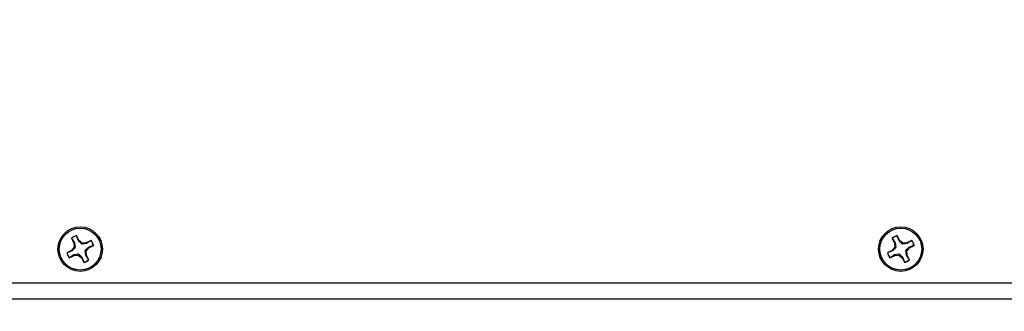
# Model space of a CAD drawing. Header units: inches. Extents: x 0.3 to 33.8, y 0.2 to 21.7.
# Tile 17 of 209: x 8.759 to 10.229, y 4.106 to 4.54. Entities that reach past the tile are written whole.
import ezdxf

# ---------------------------------------------------------------- set-up
doc = ezdxf.new("R2010")
doc.units = ezdxf.units.IN
doc.header["$MEASUREMENT"] = 0
doc.layers.add('BORDERS', color=7, linetype='Continuous')
doc.styles.add('SLDTEXTSTYLE0', font='TXT', dxfattribs={"width": 0.75})
doc.dimstyles.new('SLDDIMSTYLE0', dxfattribs={"dimtxt": 0.137795, "dimasz": 0.14, "dimexe": 0, "dimexo": 0.0625, "dimgap": 0.034449, "dimtad": 1, "dimdec": 3, "dimlfac": 5, "dimrnd": 1e-09, "dimzin": 12, "dimdsep": 46, "dimtxsty": 'SLDTEXTSTYLE0', "dimblk1": 'CLOSED', "dimblk2": 'CLOSED', "dimsah": 1, "dimcen": 0.09, "dimadec": 0, "dimazin": 3, "dimtfac": 1, "dimtdec": 3, "dimtofl": 0, "dimtmove": 0, "dimatfit": 3, "dimldrblk": 'CLOSED', "dimfxl": 0, "dimfrac": 2, "dimtolj": 1, "dimtzin": 12, "dimarcsym": 0})

# ---------------------------------------------------------------- blocks, each defined once
blk = doc.blocks.new('_Closed')
at = {"color": 0, "linetype": 'ByBlock', "lineweight": -2}
for p, q in [((-1, 0.166667), (0, 0)), ((-1, 0.166667), (-1, -0.166667)), ((0, 0), (-1, -0.166667)), ((0, 0), (-1, 0))]:
    blk.add_line(p, q, dxfattribs=at)
blk = doc.blocks.new('_D_5')
at = {"layer": 'BORDERS'}
for p, q in [((7.2796, 4.5011), (7.2796, 2.9888)), ((11.6446, 4.1761), (11.6446, 2.9888)), ((9.4447, 3.4531), (9.4027, 3.4531)), ((9.4027, 3.4531), (9.4027, 3.2344)), ((9.7501, 3.4531), (9.7921, 3.4531)), ((9.7921, 3.4531), (9.7921, 3.2344)), ((9.4027, 3.2344), (9.4447, 3.2344)), ((9.7921, 3.2344), (9.7501, 3.2344)), ((7.2796, 3.0282), (11.6446, 3.0282))]:
    blk.add_line(p, q, dxfattribs=at)
at = {"layer": 'BORDERS', "xscale": 0.14, "yscale": 0.14, "rotation": 180.0000000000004}
blk.add_blockref('_Closed', (7.2796, 3.0282, 0.5327), dxfattribs=at)
at = {"layer": 'BORDERS', "xscale": 0.14, "yscale": 0.14}
blk.add_blockref('_Closed', (11.6446, 3.0282, 0.5327), dxfattribs=at)
at = {"layer": 'BORDERS', "char_height": 0.1378, "attachment_point": 1, "style": 'SLDTEXTSTYLE0'}
for s, insert in [('554', (9.4447, 3.412)), ('21.825', (9.3174, 3.2058))]:
    blk.add_mtext(s, dxfattribs=dict(at, insert=insert))
blk = doc.blocks.new('_D_7')
at = {"layer": 'BORDERS'}
for p, q in [((7.5496, 4.0845), (7.5496, 3.6053)), ((11.3746, 4.0845), (11.3746, 3.6053)), ((9.4447, 4.0696), (9.4027, 4.0696)), ((9.4027, 4.0696), (9.4027, 3.8509)), ((9.7501, 4.0696), (9.7921, 4.0696)), ((9.7921, 4.0696), (9.7921, 3.8509)), ((9.4027, 3.8509), (9.4447, 3.8509)), ((9.7921, 3.8509), (9.7501, 3.8509)), ((7.5496, 3.6447), (11.3746, 3.6447))]:
    blk.add_line(p, q, dxfattribs=at)
at = {"layer": 'BORDERS', "xscale": 0.14, "yscale": 0.14, "rotation": 180.0000000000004}
blk.add_blockref('_Closed', (7.5496, 3.6447, 0.5327), dxfattribs=at)
at = {"layer": 'BORDERS', "xscale": 0.14, "yscale": 0.14}
blk.add_blockref('_Closed', (11.3746, 3.6447, 0.5327), dxfattribs=at)
at = {"layer": 'BORDERS', "char_height": 0.1378, "attachment_point": 1, "style": 'SLDTEXTSTYLE0'}
for s, insert in [('486', (9.4447, 4.0285)), ('19.125', (9.3174, 3.8223))]:
    blk.add_mtext(s, dxfattribs=dict(at, insert=insert))

msp = doc.modelspace()

# ---------------------------------------------------------------- linework, layer by layer
at = {"color": 7, "linetype": 'Continuous', "lineweight": 25}
for p, q in [((8.84769, 4.21146), (8.84398, 4.21868)), ((8.84398, 4.21837), (8.84398, 4.21868)), ((8.84692, 4.21096), (8.84398, 4.21837)), ((10.07269, 4.21146), (10.06898, 4.21868)), ((10.06898, 4.21837), (10.06898, 4.21868)), ((10.07192, 4.21096), (10.06898, 4.21837)), ((8.83658, 4.21488), (8.84028, 4.20766)), ((8.83685, 4.21471), (8.83658, 4.21488)), ((8.83685, 4.21471), (8.84122, 4.20803)), ((8.84122, 4.20803), (8.84028, 4.20766)), ((8.84028, 4.20766), (8.84079, 4.20148)), ((8.84122, 4.20803), (8.84228, 4.20115)), ((8.84692, 4.21096), (8.84769, 4.21146)), ((8.85242, 4.20745), (8.84769, 4.21146)), ((8.85194, 4.20611), (8.85242, 4.20745)), ((8.85887, 4.20711), (8.85194, 4.20611)), ((8.8586, 4.20795), (8.85242, 4.20745)), ((8.86582, 4.21166), (8.8586, 4.20795)), ((8.85887, 4.20711), (8.8586, 4.20795)), ((8.86564, 4.21141), (8.85887, 4.20711)), ((8.8618, 4.20142), (8.8693, 4.20428)), ((8.8624, 4.20055), (8.86962, 4.20425)), ((8.86564, 4.21141), (8.86582, 4.21166)), ((8.8693, 4.20428), (8.86962, 4.20425)), ((10.06158, 4.21488), (10.06528, 4.20766)), ((10.06185, 4.21471), (10.06158, 4.21488)), ((10.06185, 4.21471), (10.06622, 4.20803)), ((10.06622, 4.20803), (10.06528, 4.20766)), ((10.06528, 4.20766), (10.06579, 4.20148)), ((10.06622, 4.20803), (10.06728, 4.20115)), ((10.07192, 4.21096), (10.07269, 4.21146)), ((10.07742, 4.20745), (10.07269, 4.21146)), ((10.07694, 4.20611), (10.07742, 4.20745)), ((10.08387, 4.20711), (10.07694, 4.20611)), ((10.0836, 4.20795), (10.07742, 4.20745)), ((10.09082, 4.21166), (10.0836, 4.20795)), ((10.08387, 4.20711), (10.0836, 4.20795)), ((10.09064, 4.21141), (10.08387, 4.20711)), ((10.0868, 4.20142), (10.0943, 4.20428)), ((10.0874, 4.20055), (10.09462, 4.20425)), ((10.09064, 4.21141), (10.09082, 4.21166)), ((10.0943, 4.20428), (10.09462, 4.20425)), ((8.83677, 4.19675), (8.82956, 4.19304)), ((8.82988, 4.19305), (8.82956, 4.19304)), ((8.83738, 4.19608), (8.82988, 4.19305)), ((8.83336, 4.18564), (8.84057, 4.18934)), ((8.83354, 4.18592), (8.8403, 4.19038)), ((8.84079, 4.20148), (8.83677, 4.19675)), ((8.83738, 4.19608), (8.83677, 4.19675)), ((8.8403, 4.19038), (8.84724, 4.19149)), ((8.8403, 4.19038), (8.84057, 4.18934)), ((8.84057, 4.18934), (8.84676, 4.18985)), ((8.84228, 4.20115), (8.84079, 4.20148)), ((8.84724, 4.19149), (8.84676, 4.18985)), ((8.84676, 4.18985), (8.85149, 4.18583)), ((8.8569, 4.19645), (8.85839, 4.19582)), ((8.85795, 4.18947), (8.8569, 4.19645)), ((8.85795, 4.18947), (8.85889, 4.18963)), ((8.86233, 4.18262), (8.85795, 4.18947)), ((8.85839, 4.19582), (8.8624, 4.20055)), ((8.85889, 4.18963), (8.85839, 4.19582)), ((8.86259, 4.18242), (8.85889, 4.18963)), ((8.8618, 4.20142), (8.8624, 4.20055)), ((10.06177, 4.19675), (10.05456, 4.19304)), ((10.05488, 4.19305), (10.05456, 4.19304)), ((10.06238, 4.19608), (10.05488, 4.19305)), ((10.05836, 4.18564), (10.06557, 4.18934)), ((10.05854, 4.18592), (10.0653, 4.19038)), ((10.06579, 4.20148), (10.06177, 4.19675)), ((10.06238, 4.19608), (10.06177, 4.19675)), ((10.0653, 4.19038), (10.07224, 4.19149)), ((10.0653, 4.19038), (10.06557, 4.18934)), ((10.06557, 4.18934), (10.07176, 4.18985)), ((10.06728, 4.20115), (10.06579, 4.20148)), ((10.07224, 4.19149), (10.07176, 4.18985)), ((10.07176, 4.18985), (10.07649, 4.18583)), ((10.0819, 4.19645), (10.08339, 4.19582)), ((10.08295, 4.18947), (10.0819, 4.19645)), ((10.08295, 4.18947), (10.08389, 4.18963)), ((10.08733, 4.18262), (10.08295, 4.18947)), ((10.08339, 4.19582), (10.0874, 4.20055)), ((10.08389, 4.18963), (10.08339, 4.19582)), ((10.08759, 4.18242), (10.08389, 4.18963)), ((10.0868, 4.20142), (10.0874, 4.20055)), ((8.83354, 4.18592), (8.83336, 4.18564)), ((8.85225, 4.18654), (8.85149, 4.18583)), ((8.85149, 4.18583), (8.85519, 4.17862)), ((8.85225, 4.18654), (8.8552, 4.17896)), ((8.8552, 4.17896), (8.85519, 4.17862)), ((8.86233, 4.18262), (8.86259, 4.18242)), ((10.05854, 4.18592), (10.05836, 4.18564)), ((10.07725, 4.18654), (10.07649, 4.18583)), ((10.07649, 4.18583), (10.08019, 4.17862)), ((10.07725, 4.18654), (10.0802, 4.17896)), ((10.0802, 4.17896), (10.08019, 4.17862)), ((10.08733, 4.18262), (10.08759, 4.18242)), ((7.57459, 4.14863), (11.34959, 4.14863)), ((11.37459, 4.12386), (7.54959, 4.12386))]:
    msp.add_line(p, q, dxfattribs=at)
for centre, radius in [((8.84959, 4.19863), 0.0332), ((8.84959, 4.19865), 0.0312), ((10.07459, 4.19863), 0.0332), ((10.07459, 4.19865), 0.0312)]:
    msp.add_circle(centre, radius, dxfattribs=at)
for centre, radius, start, end in [((8.84959, 4.19865), 0.0208, 105.63422, 128.70759), ((8.84959, 4.19866), 0.02049, 105.89503, 128.44678), ((10.07459, 4.19865), 0.0208, 105.63422, 128.70759), ((10.07459, 4.19866), 0.02049, 105.89503, 128.44678), ((8.84959, 4.19866), 0.02049, 15.89643, 38.44928), ((8.84959, 4.19865), 0.0208, 15.63561, 38.71009), ((10.07459, 4.19866), 0.02049, 15.89643, 38.44928), ((10.07459, 4.19865), 0.0208, 15.63561, 38.71009), ((8.84959, 4.19865), 0.0208, 195.63561, 218.71009), ((8.84959, 4.19866), 0.02049, 195.89643, 218.44928), ((10.07459, 4.19865), 0.0208, 195.63561, 218.71009), ((10.07459, 4.19866), 0.02049, 195.89643, 218.44928), ((8.84959, 4.19865), 0.0208, 285.63422, 308.70759), ((8.84959, 4.19867), 0.02049, 285.89503, 308.44678), ((10.07459, 4.19865), 0.0208, 285.63422, 308.70759), ((10.07459, 4.19867), 0.02049, 285.89503, 308.44678)]:
    msp.add_arc(centre, radius, start, end, dxfattribs=at)
for points in [[(8.85194, 4.20611), (8.85067, 4.20731), (8.84887, 4.20901), (8.84736, 4.21052), (8.84692, 4.21096)], [(10.07694, 4.20611), (10.07567, 4.20731), (10.07387, 4.20901), (10.07236, 4.21052), (10.07192, 4.21096)], [(8.84228, 4.20115), (8.84106, 4.19987), (8.83935, 4.19806), (8.83783, 4.19653), (8.83738, 4.19608)], [(8.84724, 4.19149), (8.8485, 4.19026), (8.8503, 4.18853), (8.85181, 4.18699), (8.85225, 4.18654)], [(8.8569, 4.19645), (8.85811, 4.19771), (8.85983, 4.19949), (8.86135, 4.20098), (8.8618, 4.20142)], [(10.06728, 4.20115), (10.06606, 4.19987), (10.06435, 4.19806), (10.06283, 4.19653), (10.06238, 4.19608)], [(10.07224, 4.19149), (10.0735, 4.19026), (10.0753, 4.18853), (10.07681, 4.18699), (10.07725, 4.18654)], [(10.0819, 4.19645), (10.08311, 4.19771), (10.08483, 4.19949), (10.08635, 4.20098), (10.0868, 4.20142)]]:
    msp.add_open_spline(points, degree=3, knots=[0, 0, 0, 0, 0.7055493, 1, 1, 1, 1], dxfattribs=at)

# ---------------------------------------------------------------- dimensions: what is measured, and where the dimension line sits
at = {"layer": 'BORDERS'}
for base, p1, p2, picture, middle in [((11.64459, 3.02819), (7.27959, 4.54044), (11.64459, 4.21545), '_D_5', (9.59738, 3.02819)), ((11.37459, 3.6447), (7.54959, 4.12386), (11.37459, 4.12386), '_D_7', (9.59738, 3.6447))]:
    dim = msp.add_linear_dim(base=base, p1=p1, p2=p2, dimstyle='SLDDIMSTYLE0', dxfattribs=at)
    dim.commit()
    dim.dimension.update_dxf_attribs({"geometry": picture, "text_midpoint": middle, "dimtype": 160})

doc.saveas('drawing.dxf')
